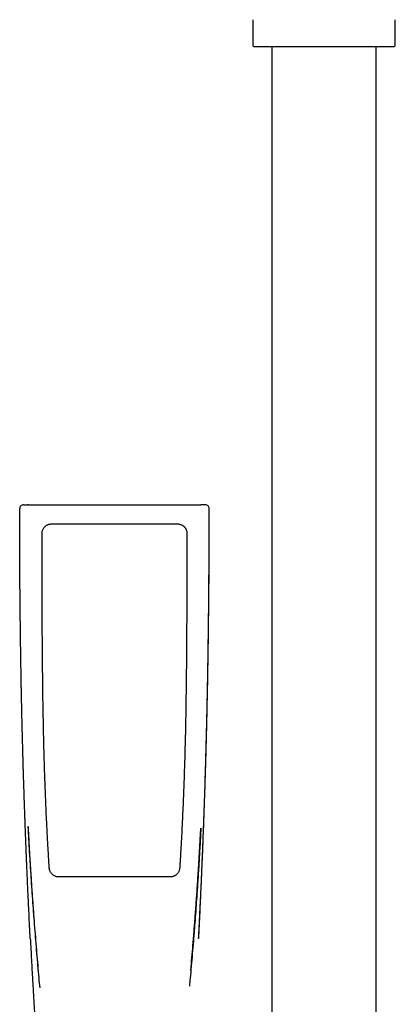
# Model space of a CAD drawing. Header units: millimetres. Extents: x 8 to 1715, y 12 to 2679.
# Tile 15 of 19: x 807 to 886, y 2149 to 2355. Entities that reach past the tile are written whole.
import ezdxf

# ---------------------------------------------------------------- set-up
doc = ezdxf.new("R2010")
doc.units = ezdxf.units.MM

msp = doc.modelspace()

# ---------------------------------------------------------------- linework, layer by layer
at = {"color": 7, "linetype": 'Continuous', "lineweight": 30}
for p, q in [((856, 2355.49), (856, 2350.07)), ((886, 2350.07), (886, 2355.49)), ((860, 2349.82), (860, 2081.78)), ((882, 2081.78), (882, 2349.82)), ((806.97, 2252.72), (806.97, 2252.7)), ((807.77, 2253.51), (808.52, 2253.51)), ((808.72, 2253.51), (826.91, 2253.51)), ((826.91, 2253.51), (845.11, 2253.51)), ((846.06, 2253.51), (845.31, 2253.51)), ((846.86, 2252.7), (846.86, 2252.71))]:
    msp.add_line(p, q, dxfattribs=at)
at = {"color": 7, "linetype": 'Continuous', "lineweight": 30, "flags": 128}
for points in [[(813.67, 2249.5), (814.27, 2249.5), (816.67, 2249.5), (826.91, 2249.5), (827.51, 2249.5), (829.91, 2249.5), (832.31, 2249.5), (840.16, 2249.5)], [(809.2, 2162.35), (809.2, 2162.35), (809.2, 2162.35)], [(844.63, 2162.35), (844.63, 2162.35), (844.62, 2162.35)]]:
    msp.add_lwpolyline(points, dxfattribs=at)
at = {"color": 7, "linetype": 'Continuous', "lineweight": 30}
for centre, radius, start, end in [((856.25, 2350.07), 0.25, 180, 270), ((885.75, 2350.07), 0.25, 270, 0), ((807.77, 2252.71), 0.799, 90.0409, 180.0599), ((846.06, 2252.71), 0.799, 359.9401, 89.9591)]:
    msp.add_arc(centre, radius, start, end, dxfattribs=at)
for points, knots in [([(856.25, 2349.82), (856.25, 2349.82), (856.26, 2349.82), (856.31, 2349.82), (856.38, 2349.82), (856.49, 2349.82), (856.64, 2349.82), (856.82, 2349.82), (857.03, 2349.82), (857.27, 2349.82), (857.51, 2349.82), (857.77, 2349.82), (858.04, 2349.82), (858.33, 2349.82), (858.68, 2349.82), (859.08, 2349.82), (859.55, 2349.82), (860.04, 2349.82), (860.57, 2349.82), (861.12, 2349.82), (861.7, 2349.82), (862.3, 2349.82), (862.92, 2349.82), (863.56, 2349.82), (864.21, 2349.82), (864.88, 2349.82), (865.56, 2349.82), (866.24, 2349.82), (866.92, 2349.82), (867.61, 2349.82), (868.3, 2349.82), (868.98, 2349.82), (869.65, 2349.82), (870.33, 2349.82), (871, 2349.82), (871.68, 2349.82), (872.35, 2349.82), (873.02, 2349.82), (873.7, 2349.82), (874.39, 2349.82), (875.08, 2349.82), (875.76, 2349.82), (876.39, 2349.82), (876.98, 2349.82), (877.52, 2349.82), (878.05, 2349.82), (878.57, 2349.82), (879.12, 2349.82), (879.7, 2349.82), (880.3, 2349.82), (880.88, 2349.82), (881.43, 2349.82), (881.96, 2349.82), (882.45, 2349.82), (882.92, 2349.82), (883.35, 2349.82), (883.74, 2349.82), (884.1, 2349.82), (884.43, 2349.82), (884.72, 2349.82), (884.97, 2349.82), (885.18, 2349.82), (885.36, 2349.82), (885.51, 2349.82), (885.62, 2349.82), (885.69, 2349.82), (885.74, 2349.82), (885.75, 2349.82), (885.75, 2349.82)], [0, 0, 0, 0, 0.014579, 0.029126, 0.043671, 0.058246, 0.073704, 0.089123, 0.10454, 0.11999, 0.132879, 0.145735, 0.158578, 0.17143, 0.184312, 0.200761, 0.217163, 0.233561, 0.250001, 0.26645, 0.282852, 0.29925, 0.31569, 0.331795, 0.347856, 0.363914, 0.38001, 0.395469, 0.410888, 0.426304, 0.441754, 0.456335, 0.470883, 0.485428, 0.5, 0.514581, 0.529129, 0.543673, 0.558246, 0.573704, 0.589123, 0.60454, 0.61999, 0.632879, 0.645735, 0.658578, 0.67143, 0.684312, 0.700761, 0.717163, 0.733561, 0.750001, 0.76645, 0.782852, 0.79925, 0.81569, 0.831795, 0.847856, 0.863914, 0.88001, 0.895469, 0.910888, 0.926304, 0.941754, 0.956333, 0.97088, 0.985425, 1, 1, 1, 1]), ([(809.2, 2162.35), (809.15, 2163.22), (809.06, 2164.97), (808.94, 2167.5), (808.86, 2169.21), (808.81, 2170.09), (808.81, 2170.23), (808.8, 2170.38), (808.79, 2170.53), (808.79, 2170.7), (808.78, 2170.9), (808.76, 2171.29), (808.73, 2171.85), (808.69, 2172.71), (808.65, 2173.71), (808.6, 2174.85), (808.55, 2175.94), (808.5, 2177), (808.46, 2178.01), (808.42, 2178.95), (808.38, 2179.81), (808.35, 2180.6), (808.32, 2181.28), (808.3, 2181.86), (808.28, 2182.31), (808.27, 2182.62), (808.26, 2182.79), (808.26, 2182.84), (808.26, 2182.89), (808.26, 2182.95), (808.26, 2183), (808.25, 2183.21), (808.23, 2183.59), (808.21, 2184.15), (808.19, 2184.75), (808.16, 2185.39), (808.14, 2186.06), (808.11, 2186.82), (808.08, 2187.67), (808.05, 2188.61), (808.01, 2189.6), (807.98, 2190.49), (807.95, 2191.26), (807.93, 2191.9), (807.91, 2192.55), (807.89, 2193.22), (807.87, 2193.91), (807.84, 2194.62), (807.82, 2195.44), (807.79, 2196.34), (807.76, 2197.32), (807.73, 2198.25), (807.7, 2199.14), (807.68, 2200), (807.66, 2200.83), (807.64, 2201.61), (807.62, 2202.35), (807.6, 2203.04), (807.58, 2203.68), (807.56, 2204.29), (807.55, 2204.84), (807.54, 2205.38), (807.52, 2205.89), (807.51, 2206.26), (807.51, 2206.48), (807.51, 2206.56), (807.5, 2206.65), (807.5, 2206.74), (807.5, 2206.85), (807.5, 2206.99), (807.49, 2207.13), (807.49, 2207.37), (807.48, 2207.74), (807.47, 2208.22), (807.45, 2208.75), (807.44, 2209.32), (807.43, 2209.94), (807.41, 2210.59), (807.4, 2211.29), (807.38, 2212.03), (807.37, 2212.82), (807.35, 2213.64), (807.33, 2214.51), (807.31, 2215.42), (807.3, 2216.39), (807.28, 2217.41), (807.26, 2218.5), (807.24, 2219.63), (807.22, 2220.81), (807.2, 2222.03), (807.18, 2223.23), (807.17, 2224.39), (807.15, 2225.53), (807.13, 2226.69), (807.12, 2227.84), (807.11, 2228.97), (807.1, 2229.81), (807.09, 2230.39), (807.09, 2230.69), (807.08, 2230.96), (807.08, 2231.21), (807.07, 2231.95), (807.06, 2233.15), (807.05, 2234.8), (807.03, 2236.4), (807.02, 2237.94), (807.01, 2239.43), (807, 2240.88), (807, 2242.29), (806.99, 2243.67), (806.98, 2245), (806.98, 2246.33), (806.98, 2247.66), (806.97, 2248.99), (806.97, 2250.27), (806.97, 2251.5), (806.97, 2252.31), (806.97, 2252.71)], [0, 0, 0, 0, 0.028879, 0.058076, 0.084033, 0.085673, 0.087314, 0.088956, 0.090599, 0.092243, 0.094422, 0.097333, 0.105236, 0.11299, 0.12599, 0.138548, 0.150662, 0.162333, 0.173562, 0.184346, 0.19347, 0.202251, 0.210688, 0.216068, 0.221299, 0.225779, 0.226357, 0.226933, 0.227507, 0.228079, 0.228649, 0.229217, 0.235034, 0.241266, 0.247914, 0.254978, 0.262457, 0.270352, 0.28019, 0.290605, 0.301597, 0.313167, 0.320037, 0.327096, 0.334344, 0.34178, 0.349404, 0.357217, 0.365295, 0.376527, 0.387305, 0.397628, 0.407497, 0.417079, 0.426189, 0.434829, 0.442997, 0.450695, 0.457797, 0.464444, 0.470637, 0.476376, 0.482264, 0.487583, 0.48856, 0.489516, 0.49045, 0.491361, 0.492651, 0.49417, 0.495743, 0.497372, 0.502327, 0.507732, 0.513586, 0.519889, 0.52664, 0.533933, 0.541686, 0.549899, 0.558572, 0.567705, 0.577299, 0.587352, 0.597866, 0.609374, 0.621387, 0.633904, 0.646927, 0.660455, 0.674487, 0.686665, 0.699199, 0.712089, 0.725336, 0.737288, 0.749515, 0.753415, 0.756579, 0.759411, 0.762232, 0.765043, 0.783794, 0.802084, 0.819913, 0.836835, 0.85332, 0.869368, 0.884977, 0.90015, 0.914885, 0.929183, 0.944405, 0.959097, 0.973261, 0.986895, 1, 1, 1, 1]), ([(808.72, 2253.51), (808.69, 2253.51), (808.64, 2253.51), (808.58, 2253.51), (808.53, 2253.51), (808.52, 2253.51), (808.52, 2253.51)], [0, 0, 0, 0, 0.24997, 0.498441, 0.749976, 1, 1, 1, 1]), ([(844.62, 2162.35), (844.64, 2162.79), (844.69, 2163.66), (844.76, 2164.95), (844.82, 2166.2), (844.88, 2167.42), (844.93, 2168.6), (844.99, 2169.8), (845.05, 2171.03), (845.11, 2172.28), (845.16, 2173.48), (845.21, 2174.59), (845.26, 2175.61), (845.3, 2176.55), (845.33, 2177.45), (845.37, 2178.31), (845.4, 2179.13), (845.44, 2179.9), (845.47, 2180.64), (845.49, 2181.31), (845.52, 2181.93), (845.54, 2182.49), (845.56, 2183.03), (845.58, 2183.57), (845.62, 2184.65), (845.68, 2186.19), (845.76, 2188.2), (845.83, 2190.39), (845.92, 2192.83), (846, 2195.53), (846.08, 2198.24), (846.16, 2200.94), (846.24, 2203.65), (846.3, 2206.1), (846.35, 2208.29), (846.39, 2210.22), (846.44, 2212.15), (846.47, 2214.08), (846.51, 2216.01), (846.55, 2217.87), (846.58, 2219.67), (846.6, 2221.38), (846.63, 2223.04), (846.65, 2224.66), (846.67, 2225.88), (846.68, 2226.73), (846.69, 2227.24), (846.69, 2227.77), (846.7, 2228.33), (846.71, 2228.93), (846.72, 2229.56), (846.72, 2230.22), (846.73, 2230.91), (846.74, 2231.69), (846.75, 2232.56), (846.76, 2233.52), (846.77, 2234.53), (846.77, 2235.58), (846.78, 2236.69), (846.79, 2237.85), (846.8, 2239.05), (846.81, 2240.3), (846.82, 2241.6), (846.82, 2242.95), (846.83, 2244.35), (846.83, 2245.76), (846.84, 2247.2), (846.84, 2248.65), (846.84, 2250.14), (846.85, 2251.5), (846.85, 2252.36), (846.85, 2252.71)], [0, 0, 0, 0, 0.014682, 0.028958, 0.042828, 0.056291, 0.069348, 0.081999, 0.096387, 0.110211, 0.123471, 0.136167, 0.147026, 0.157435, 0.167394, 0.176903, 0.185962, 0.194571, 0.20273, 0.210439, 0.216964, 0.223128, 0.229082, 0.235053, 0.241042, 0.264752, 0.286165, 0.307807, 0.33745, 0.367405, 0.397375, 0.427346, 0.457317, 0.487287, 0.508648, 0.530009, 0.55137, 0.572731, 0.594092, 0.615246, 0.634674, 0.653592, 0.672, 0.6899, 0.70729, 0.712638, 0.718118, 0.723988, 0.730252, 0.736908, 0.743828, 0.751127, 0.758805, 0.766863, 0.776949, 0.787572, 0.798733, 0.810431, 0.822666, 0.835439, 0.848749, 0.862595, 0.87698, 0.891901, 0.90736, 0.923355, 0.938929, 0.95498, 0.971509, 0.988516, 1, 1, 1, 1]), ([(844.63, 2162.35), (844.67, 2163.27), (844.77, 2165.1), (844.88, 2167.28), (844.96, 2168.91), (845.01, 2169.98), (845.06, 2171.07), (845.13, 2172.64), (845.19, 2173.95), (845.23, 2174.96), (845.25, 2175.22), (845.26, 2175.47), (845.27, 2175.75), (845.28, 2176.05), (845.3, 2176.37), (845.31, 2176.71), (845.33, 2177.18), (845.36, 2177.8), (845.39, 2178.57), (845.42, 2179.38), (845.46, 2180.21), (845.49, 2181.04), (845.52, 2181.83), (845.55, 2182.4), (845.56, 2182.74), (845.57, 2182.86), (845.57, 2182.99), (845.57, 2183.11), (845.61, 2184.11), (845.69, 2185.99), (845.79, 2188.77), (845.88, 2191.33), (845.94, 2193.28), (845.98, 2194.35), (845.99, 2194.78), (845.99, 2194.97), (846, 2195.13), (846.01, 2195.46), (846.03, 2195.97), (846.05, 2196.69), (846.07, 2197.45), (846.1, 2198.25), (846.12, 2199.1), (846.15, 2199.99), (846.17, 2200.93), (846.2, 2201.92), (846.23, 2202.97), (846.25, 2203.87), (846.27, 2204.63), (846.29, 2205.22), (846.3, 2205.83), (846.32, 2206.46), (846.33, 2207.14), (846.36, 2208.19), (846.39, 2209.64), (846.43, 2211.35), (846.46, 2213), (846.5, 2214.58), (846.53, 2216.2), (846.56, 2217.85), (846.59, 2219.54), (846.61, 2221.27), (846.64, 2222.91), (846.66, 2224.45), (846.68, 2225.9), (846.7, 2227.35), (846.72, 2228.82), (846.73, 2230.28), (846.75, 2231.74), (846.77, 2233.61), (846.79, 2235.9), (846.81, 2238.6), (846.82, 2241.34), (846.84, 2244.13), (846.85, 2246.95), (846.85, 2249.81), (846.86, 2251.74), (846.86, 2252.71)], [0, 0, 0, 0, 0.030427, 0.060753, 0.072632, 0.08449, 0.096327, 0.108772, 0.136908, 0.139688, 0.142471, 0.145257, 0.148148, 0.151638, 0.155247, 0.158976, 0.162825, 0.170884, 0.179431, 0.188469, 0.198004, 0.206811, 0.21601, 0.224435, 0.225787, 0.227146, 0.228514, 0.229889, 0.231272, 0.261657, 0.292409, 0.323536, 0.346792, 0.357091, 0.359119, 0.361149, 0.36318, 0.364658, 0.372074, 0.380032, 0.388537, 0.397352, 0.406697, 0.416579, 0.427003, 0.437978, 0.44951, 0.461609, 0.468043, 0.474629, 0.48137, 0.488266, 0.495534, 0.503706, 0.523345, 0.543524, 0.560619, 0.578102, 0.595981, 0.614267, 0.632968, 0.652095, 0.67166, 0.687345, 0.703312, 0.719567, 0.735733, 0.751836, 0.768061, 0.784409, 0.813916, 0.843834, 0.874175, 0.90495, 0.936171, 0.967851, 1, 1, 1, 1]), ([(845.31, 2253.51), (845.31, 2253.51), (845.3, 2253.51), (845.25, 2253.51), (845.19, 2253.51), (845.14, 2253.51), (845.11, 2253.51)], [0, 0, 0, 0, 0.249779, 0.49806, 0.749786, 1, 1, 1, 1]), ([(811.67, 2247.5), (811.68, 2247.6), (811.68, 2247.81), (811.76, 2248.1), (811.87, 2248.39), (812, 2248.61), (812.13, 2248.78), (812.24, 2248.91), (812.37, 2249.02), (812.5, 2249.13), (812.64, 2249.22), (812.79, 2249.3), (812.94, 2249.37), (813.14, 2249.43), (813.38, 2249.49), (813.57, 2249.5), (813.67, 2249.5)], [0, 0, 0, 0, 0.096029, 0.194333, 0.290362, 0.388667, 0.441402, 0.494504, 0.54876, 0.603415, 0.65615, 0.709252, 0.763508, 0.818163, 0.90815, 1, 1, 1, 1]), ([(840.16, 2249.5), (840.26, 2249.5), (840.46, 2249.49), (840.76, 2249.42), (841.04, 2249.3), (841.27, 2249.17), (841.44, 2249.04), (841.56, 2248.93), (841.68, 2248.8), (841.78, 2248.67), (841.87, 2248.53), (841.95, 2248.38), (842.02, 2248.23), (842.09, 2248.03), (842.14, 2247.79), (842.15, 2247.6), (842.15, 2247.5)], [0, 0, 0, 0, 0.096029, 0.194333, 0.290362, 0.388666, 0.441401, 0.494503, 0.548759, 0.603414, 0.656149, 0.709251, 0.763507, 0.818162, 0.908149, 1, 1, 1, 1]), ([(813.2, 2177.17), (813.19, 2177.37), (813.12, 2178.37), (813.04, 2179.77), (812.92, 2181.76), (812.84, 2183.36), (812.75, 2184.96), (812.67, 2186.56), (812.57, 2188.55), (812.47, 2190.95), (812.37, 2193.35), (812.28, 2195.75), (812.2, 2198.15), (812.14, 2200.15), (812.09, 2202.14), (812.04, 2204.14), (811.98, 2206.54), (811.94, 2208.94), (811.89, 2211.34), (811.86, 2213.74), (811.83, 2215.74), (811.81, 2217.74), (811.79, 2219.74), (811.77, 2221.74), (811.76, 2223.34), (811.75, 2224.94), (811.73, 2226.54), (811.73, 2228.14), (811.72, 2229.34), (811.71, 2230.94), (811.7, 2232.94), (811.7, 2234.94), (811.69, 2236.94), (811.68, 2238.94), (811.68, 2241.34), (811.67, 2244.2), (811.67, 2246.25), (811.67, 2247.5)], [0, 0, 0, 0, 0.008527, 0.042636, 0.059691, 0.0938, 0.110855, 0.127909, 0.162018, 0.196127, 0.230236, 0.264346, 0.298455, 0.332564, 0.349618, 0.383727, 0.417837, 0.451946, 0.486055, 0.520164, 0.554273, 0.571327, 0.605437, 0.639546, 0.6566, 0.673655, 0.707764, 0.724818, 0.741873, 0.758927, 0.793036, 0.827145, 0.8442, 0.878309, 0.912418, 0.946527, 1, 1, 1, 1]), ([(842.15, 2247.5), (842.15, 2247.3), (842.15, 2246.3), (842.15, 2244.5), (842.15, 2242.1), (842.14, 2239.7), (842.14, 2237.3), (842.13, 2234.9), (842.12, 2232.5), (842.11, 2230.5), (842.1, 2228.5), (842.09, 2226.5), (842.07, 2224.1), (842.06, 2221.7), (842.03, 2219.3), (842.01, 2216.9), (841.98, 2214.5), (841.94, 2212.11), (841.9, 2209.71), (841.87, 2207.71), (841.83, 2205.71), (841.78, 2203.71), (841.72, 2201.31), (841.65, 2198.91), (841.57, 2196.51), (841.49, 2194.11), (841.39, 2191.71), (841.29, 2189.32), (841.19, 2187.32), (841.09, 2185.32), (840.99, 2183.32), (840.86, 2181.1), (840.76, 2179.36), (840.69, 2178.11), (840.65, 2177.49), (840.63, 2177.17)], [0, 0, 0, 0, 0.008527, 0.042636, 0.076745, 0.110854, 0.144964, 0.179073, 0.213182, 0.247291, 0.264345, 0.298454, 0.332563, 0.366672, 0.400782, 0.434891, 0.469, 0.503109, 0.537218, 0.571327, 0.588381, 0.622491, 0.6566, 0.690709, 0.724818, 0.758927, 0.793036, 0.827145, 0.861254, 0.878309, 0.912418, 0.946527, 0.973263, 0.986632, 1, 1, 1, 1]), ([(808.71, 2185.92), (808.72, 2185.9), (808.72, 2185.84), (808.73, 2185.74), (808.74, 2185.63), (808.75, 2185.5), (808.76, 2185.36), (808.77, 2185.2), (808.77, 2185.02), (808.79, 2184.81), (808.8, 2184.55), (808.82, 2184.24), (808.84, 2183.87), (808.86, 2183.41), (808.89, 2182.87), (808.92, 2182.28), (808.96, 2181.54), (809.01, 2180.67), (809.07, 2179.7), (809.13, 2178.73), (809.18, 2177.77), (809.26, 2176.58), (809.35, 2175.16), (809.46, 2173.53), (809.57, 2171.92), (809.68, 2170.34), (809.82, 2168.38), (809.99, 2166.04), (810.21, 2163.33), (810.42, 2160.65), (810.64, 2157.99), (810.8, 2156.22), (810.87, 2155.33), (810.88, 2155.32)], [0, 0, 0, 0, 0.003046, 0.007061, 0.010424, 0.01478, 0.019432, 0.024623, 0.030353, 0.036623, 0.045649, 0.0556, 0.066475, 0.082489, 0.100161, 0.119492, 0.140482, 0.172431, 0.204241, 0.235748, 0.266953, 0.297855, 0.352287, 0.405755, 0.458259, 0.5098, 0.560456, 0.650011, 0.738607, 0.826243, 0.91292, 0.998993, 1, 1, 1, 1]), ([(808.71, 2185.92), (808.81, 2184.15), (808.99, 2180.6), (809.32, 2175.27), (809.69, 2169.95), (810.09, 2164.64), (810.52, 2159.36), (810.88, 2155.14), (811.11, 2152.68), (811.18, 2151.97)], [0, 0, 0, 0, 0.1563423, 0.3136428, 0.4703844, 0.6265667, 0.7821896, 0.9372524, 1, 1, 1, 1]), ([(845.09, 2185.55), (845.07, 2185.13), (844.99, 2183.54), (844.84, 2180.81), (844.63, 2177.37), (844.41, 2173.96), (844.2, 2170.88), (844, 2168.13), (843.82, 2165.78), (843.69, 2164.15), (843.62, 2163.21), (843.59, 2162.88), (843.56, 2162.55), (843.54, 2162.2), (843.44, 2161.07), (843.29, 2159.19), (843.06, 2156.59), (842.86, 2154.32), (842.74, 2152.91), (842.69, 2152.35)], [0, 0, 0, 0, 0.0382875, 0.143046, 0.2467025, 0.3492269, 0.4506022, 0.5247918, 0.5983269, 0.66252, 0.672567, 0.6826034, 0.6926294, 0.7026449, 0.7144819, 0.7942071, 0.8725689, 0.9495906, 1, 1, 1, 1]), ([(842.98, 2155.65), (843.13, 2157.43), (843.33, 2159.72), (843.55, 2162.52), (843.68, 2164.06), (843.8, 2165.63), (843.92, 2167.24), (844.04, 2168.87), (844.16, 2170.52), (844.28, 2172.2), (844.39, 2173.92), (844.5, 2175.46), (844.58, 2176.79), (844.65, 2177.9), (844.71, 2178.97), (844.78, 2180.01), (844.83, 2181), (844.88, 2181.84), (844.92, 2182.52), (844.95, 2183.05), (844.97, 2183.57), (845, 2184.06), (845.03, 2184.53), (845.06, 2184.95), (845.08, 2185.29), (845.09, 2185.49), (845.09, 2185.55)], [0, 0, 0, 0, 0.178675, 0.229709, 0.281095, 0.333623, 0.387326, 0.442202, 0.497241, 0.553413, 0.610717, 0.669124, 0.707491, 0.744581, 0.780394, 0.81493, 0.848189, 0.88017, 0.898418, 0.916223, 0.933583, 0.950307, 0.965803, 0.980053, 0.993086, 1, 1, 1, 1]), ([(815.19, 2175.3), (815.09, 2175.31), (814.89, 2175.32), (814.59, 2175.39), (814.3, 2175.5), (814.06, 2175.64), (813.87, 2175.8), (813.71, 2175.96), (813.57, 2176.13), (813.45, 2176.32), (813.35, 2176.52), (813.27, 2176.73), (813.22, 2176.95), (813.21, 2177.1), (813.2, 2177.17)], [0, 0, 0, 0, 0.101227, 0.202454, 0.303685, 0.404915, 0.479461, 0.554246, 0.628792, 0.70322, 0.777885, 0.852313, 0.926156, 1, 1, 1, 1]), ([(840.63, 2177.17), (840.62, 2177.07), (840.59, 2176.87), (840.5, 2176.58), (840.37, 2176.3), (840.22, 2176.07), (840.05, 2175.88), (839.88, 2175.73), (839.7, 2175.6), (839.5, 2175.5), (839.29, 2175.41), (839.08, 2175.35), (838.86, 2175.31), (838.71, 2175.31), (838.64, 2175.3)], [0, 0, 0, 0, 0.1012373, 0.2024745, 0.3037123, 0.4049505, 0.4793273, 0.553941, 0.6283183, 0.7027556, 0.7774297, 0.8518675, 0.9259337, 1, 1, 1, 1]), ([(826.91, 2175.3), (826.71, 2175.3), (826.11, 2175.3), (824.71, 2175.3), (823.11, 2175.3), (821.51, 2175.3), (820.31, 2175.3), (818.86, 2175.3), (817.15, 2175.3), (815.84, 2175.3), (815.19, 2175.3)], [0, 0, 0, 0, 0.05116, 0.15348, 0.358122, 0.460442, 0.562762, 0.665082, 0.832537, 1, 1, 1, 1]), ([(838.64, 2175.3), (838.44, 2175.3), (837.84, 2175.3), (836.44, 2175.3), (834.84, 2175.3), (833.24, 2175.3), (832.01, 2175.3), (830.55, 2175.3), (828.84, 2175.3), (827.55, 2175.3), (826.91, 2175.3)], [0, 0, 0, 0, 0.05116, 0.15348, 0.35812, 0.46044, 0.56276, 0.672061, 0.836024, 1, 1, 1, 1]), ([(809.21, 2162.35), (809.24, 2161.81), (809.29, 2160.73), (809.38, 2159.15), (809.46, 2157.61), (809.54, 2156.12), (809.62, 2154.68), (809.7, 2153.31), (809.78, 2151.98), (809.85, 2150.7), (809.92, 2149.47), (809.99, 2148.27), (810.06, 2147.1), (810.13, 2145.99), (810.19, 2144.93), (810.26, 2143.91), (810.32, 2142.94), (810.37, 2142.06), (810.42, 2141.25), (810.47, 2140.52), (810.51, 2139.81), (810.56, 2139.11), (810.6, 2138.43), (810.64, 2137.75), (810.68, 2137.1), (810.73, 2136.33), (810.79, 2135.46), (810.85, 2134.5), (810.91, 2133.56), (810.96, 2132.83), (811, 2132.3), (811.02, 2131.97), (811.04, 2131.66), (811.06, 2131.38), (811.08, 2131.11), (811.09, 2130.88), (811.1, 2130.7), (811.11, 2130.58), (811.11, 2130.53), (811.12, 2130.48), (811.12, 2130.43), (811.13, 2130.36), (811.13, 2130.25), (811.14, 2130.09), (811.16, 2129.87), (811.18, 2129.62), (811.2, 2129.32), (811.22, 2128.98), (811.24, 2128.59), (811.27, 2128.18), (811.3, 2127.76), (811.33, 2127.33), (811.37, 2126.67), (811.43, 2125.79), (811.51, 2124.65), (811.59, 2123.51), (811.67, 2122.36), (811.74, 2121.24), (811.82, 2120.11), (811.9, 2118.95), (811.98, 2117.74), (812.05, 2116.78), (812.1, 2116.07), (812.13, 2115.64), (812.16, 2115.23), (812.18, 2114.87), (812.2, 2114.59), (812.21, 2114.36), (812.23, 2114.16), (812.24, 2113.99), (812.25, 2113.85), (812.26, 2113.74), (812.26, 2113.65), (812.27, 2113.57), (812.28, 2113.46), (812.29, 2113.33), (812.3, 2113.15), (812.31, 2112.91), (812.33, 2112.61), (812.36, 2112.27), (812.38, 2111.91), (812.41, 2111.54), (812.43, 2111.17), (812.46, 2110.77), (812.5, 2110.18), (812.55, 2109.42), (812.61, 2108.5), (812.67, 2107.64), (812.73, 2106.83), (812.78, 2106.06), (812.82, 2105.34), (812.87, 2104.65), (812.91, 2103.98), (812.96, 2103.31), (813, 2102.72), (813.03, 2102.21), (813.06, 2101.79), (813.08, 2101.36), (813.11, 2100.93), (813.14, 2100.5), (813.16, 2100.08), (813.19, 2099.7), (813.21, 2099.35), (813.23, 2099.08), (813.24, 2098.89), (813.25, 2098.76), (813.25, 2098.66), (813.26, 2098.58), (813.26, 2098.54), (813.26, 2098.52), (813.26, 2098.48), (813.27, 2098.42), (813.27, 2098.33), (813.28, 2098.19), (813.29, 2098.01), (813.31, 2097.76), (813.33, 2097.47), (813.35, 2097.13), (813.37, 2096.74), (813.39, 2096.45), (813.4, 2096.28), (813.4, 2096.26)], [0, 0, 0, 0, 0.024705, 0.048687, 0.071945, 0.09448, 0.116291, 0.137009, 0.15703, 0.176353, 0.194979, 0.213265, 0.230826, 0.247661, 0.263769, 0.279152, 0.293808, 0.307738, 0.319331, 0.33037, 0.341079, 0.351606, 0.361951, 0.372114, 0.382094, 0.391893, 0.406922, 0.421502, 0.435632, 0.449312, 0.454674, 0.459693, 0.464363, 0.468685, 0.472656, 0.476279, 0.47954, 0.480787, 0.481542, 0.482053, 0.482823, 0.483865, 0.48518, 0.487797, 0.491087, 0.495049, 0.499556, 0.5047, 0.510484, 0.516877, 0.52338, 0.52981, 0.536166, 0.553264, 0.569804, 0.587922, 0.605321, 0.622006, 0.638649, 0.656517, 0.674827, 0.69358, 0.700155, 0.706783, 0.713219, 0.718914, 0.722853, 0.726322, 0.729319, 0.731846, 0.733939, 0.735541, 0.736794, 0.73801, 0.739556, 0.741571, 0.744055, 0.747812, 0.752298, 0.757515, 0.763461, 0.768645, 0.77428, 0.780366, 0.786646, 0.801133, 0.814964, 0.828138, 0.840338, 0.851915, 0.862869, 0.8732, 0.883118, 0.893279, 0.903731, 0.909962, 0.916292, 0.922721, 0.929249, 0.935876, 0.942328, 0.948195, 0.953472, 0.958158, 0.96028, 0.962255, 0.96402, 0.964982, 0.965598, 0.965888, 0.966139, 0.967108, 0.96851, 0.970345, 0.973342, 0.977054, 0.981482, 0.986627, 0.992488, 0.999065, 1, 1, 1, 1])]:
    msp.add_open_spline(points, degree=3, knots=knots, dxfattribs=at)

doc.saveas('drawing.dxf')
